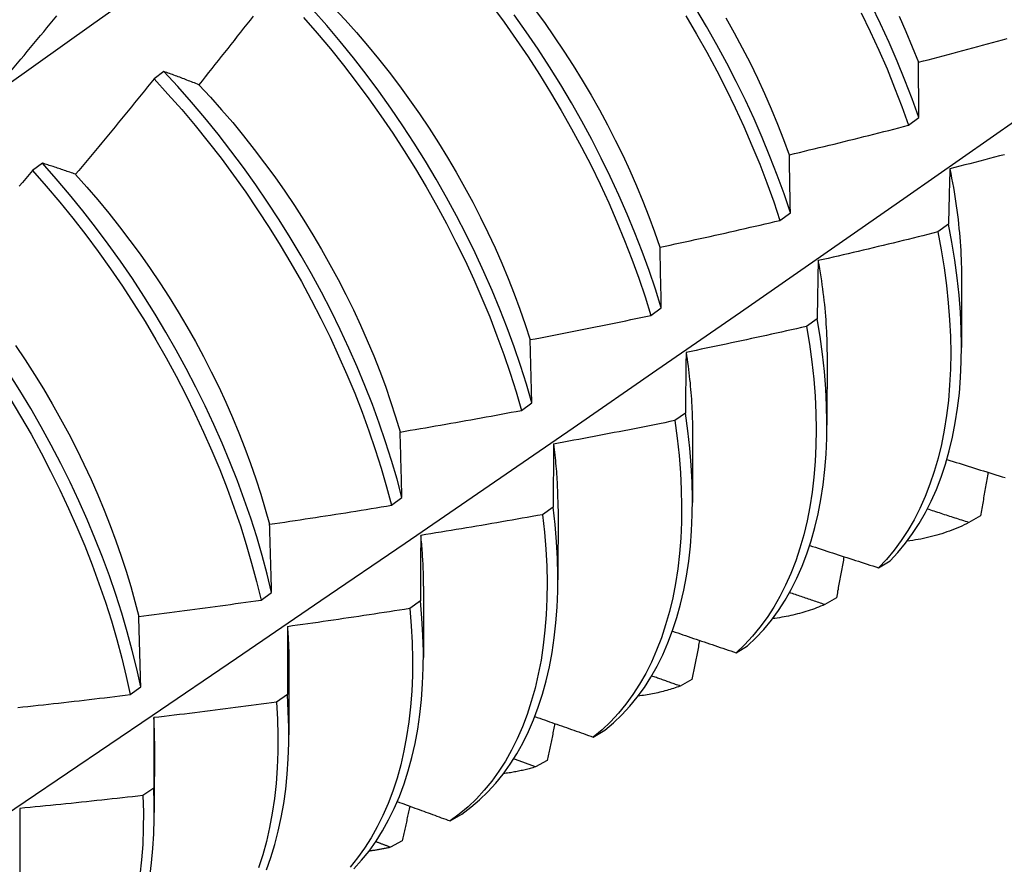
# Model space of a CAD drawing. Header units: inches. Extents: x 25 to 246, y 20 to 159.
# Tile 79 of 112: x 233.416 to 233.67, y 85.239 to 85.457. Entities that reach past the tile are written whole.
import ezdxf

# ---------------------------------------------------------------- set-up
doc = ezdxf.new("R2010")
doc.units = ezdxf.units.IN
doc.header["$MEASUREMENT"] = 0
doc.layers.add('Visible Edges(ANSI)', color=7, linetype='Continuous', lineweight=25)

msp = doc.modelspace()

# ---------------------------------------------------------------- linework, layer by layer
at = {"layer": 'Visible Edges(ANSI)'}
for p, q in [((233.45302, 85.4438), (233.45048, 85.44189)), ((233.64563, 85.42988), (233.64831, 85.43187)), ((233.42161, 85.42009), (233.41907, 85.41817)), ((233.61236, 85.40529), (233.61505, 85.40727)), ((233.65595, 85.40428), (233.65321, 85.4023)), ((233.65934, 85.39085), (233.65932, 85.37241)), ((233.57897, 85.38071), (233.58167, 85.38269)), ((233.62198, 85.37985), (233.61923, 85.37788)), ((233.54819, 85.35813), (233.54778, 85.37445)), ((233.62455, 85.37081), (233.62452, 85.35237)), ((233.54548, 85.35615), (233.54819, 85.35813)), ((233.5879, 85.35547), (233.58514, 85.3535)), ((233.58975, 85.35077), (233.58972, 85.33233)), ((233.51187, 85.33162), (233.51459, 85.3336)), ((233.5537, 85.33114), (233.55093, 85.32918)), ((233.55495, 85.33073), (233.55492, 85.31229)), ((233.66424, 85.32887), (233.66123, 85.32715)), ((233.63785, 85.31544), (233.64083, 85.31722)), ((233.52015, 85.31069), (233.52013, 85.29225)), ((233.47814, 85.30711), (233.48087, 85.30909)), ((233.62695, 85.30764), (233.62394, 85.30593)), ((233.51938, 85.30686), (233.5166, 85.3049)), ((233.60101, 85.29349), (233.60399, 85.29526)), ((233.48535, 85.29065), (233.48533, 85.27221)), ((233.4443, 85.28264), (233.44704, 85.28462)), ((233.58959, 85.28656), (233.58657, 85.28486)), ((233.48495, 85.28265), (233.48216, 85.28069)), ((233.56408, 85.27167), (233.56707, 85.27343)), ((233.45055, 85.27061), (233.45053, 85.25217)), ((233.55216, 85.26562), (233.54913, 85.26394)), ((233.45039, 85.25849), (233.44759, 85.25654)), ((233.52706, 85.24999), (233.53005, 85.25174)), ((233.41575, 85.25057), (233.41573, 85.23213)), ((233.51465, 85.24484), (233.51161, 85.24317))]:
    msp.add_line(p, q, dxfattribs=at)
at = {"layer": 'Visible Edges(ANSI)', "flags": 128}
for points in [[(233.08609, 85.20461), (233.10952, 85.22168), (233.13291, 85.23872), (233.15628, 85.25572), (233.17962, 85.27268), (233.20294, 85.2896), (233.22623, 85.30648), (233.24949, 85.32331), (233.27274, 85.3401), (233.29596, 85.35685), (233.31916, 85.37354), (233.34235, 85.3902), (233.36551, 85.4068), (233.38866, 85.42335), (233.4118, 85.43985), (233.43492, 85.4563), (233.45803, 85.4727)], [(233.49689, 85.46032), (233.49988, 85.45713), (233.50281, 85.45387), (233.50568, 85.45053), (233.5085, 85.44712), (233.51126, 85.44364), (233.51395, 85.4401), (233.51658, 85.4365), (233.51914, 85.43284), (233.52162, 85.42914), (233.52403, 85.42538), (233.52637, 85.42159), (233.52862, 85.41775), (233.5308, 85.41389), (233.5329, 85.40999), (233.53491, 85.40607), (233.53684, 85.40214), (233.53867, 85.39819), (233.54042, 85.39423), (233.54208, 85.39026), (233.54365, 85.3863), (233.54511, 85.38233), (233.54649, 85.37838), (233.54776, 85.37444)], [(233.53778, 85.46092), (233.54101, 85.45655), (233.54416, 85.45211), (233.54721, 85.4476), (233.55017, 85.44302), (233.55304, 85.4384), (233.55581, 85.43372), (233.55848, 85.429), (233.56104, 85.42424), (233.5635, 85.41945), (233.56584, 85.41463), (233.56808, 85.4098), (233.57019, 85.40495), (233.57219, 85.40009), (233.57407, 85.39523), (233.57583, 85.39038), (233.57746, 85.38554), (233.57897, 85.38071)], [(233.61505, 85.40727), (233.61341, 85.41212), (233.61165, 85.41697), (233.60977, 85.42183), (233.60777, 85.42669), (233.60565, 85.43154), (233.60342, 85.43637), (233.60107, 85.44119), (233.59861, 85.44598), (233.59605, 85.45074), (233.59338, 85.45546), (233.59061, 85.46013)], [(233.64831, 85.43187), (233.64656, 85.43672), (233.64469, 85.44158), (233.64269, 85.44644), (233.64058, 85.45129), (233.63835, 85.45613), (233.63601, 85.46094)], [(233.4083, 85.43781), (233.40915, 85.43882), (233.41001, 85.43984), (233.41087, 85.44085), (233.41172, 85.44186), (233.41258, 85.44288), (233.41343, 85.44389), (233.41429, 85.44491), (233.41514, 85.44593), (233.41599, 85.44695), (233.41684, 85.44797), (233.41769, 85.44898), (233.41854, 85.45), (233.41939, 85.45103), (233.42024, 85.45205), (233.42108, 85.45307), (233.42193, 85.45409), (233.42277, 85.45512), (233.42362, 85.45614), (233.42446, 85.45717), (233.4253, 85.45819)], [(233.47611, 85.45815), (233.47529, 85.4571), (233.47447, 85.45605), (233.47365, 85.455), (233.47283, 85.45395), (233.472, 85.4529), (233.47118, 85.45185), (233.47035, 85.45081), (233.46953, 85.44976), (233.4687, 85.44872), (233.46787, 85.44767), (233.46704, 85.44663), (233.46621, 85.44559), (233.46538, 85.44455), (233.46455, 85.4435), (233.46372, 85.44246), (233.46289, 85.44142), (233.46205, 85.44039)], [(233.48909, 85.45778), (233.49262, 85.45375), (233.49609, 85.44964), (233.49948, 85.44543), (233.50279, 85.44114), (233.50602, 85.43677), (233.50917, 85.43233), (233.51223, 85.42783), (233.5152, 85.42326), (233.51808, 85.41863), (233.52085, 85.41396), (233.52353, 85.40924), (233.5261, 85.40448), (233.52856, 85.3997), (233.53091, 85.39488), (233.53315, 85.39005), (233.53527, 85.3852), (233.53728, 85.38034), (233.53917, 85.37548), (233.54093, 85.37063), (233.54257, 85.36578), (233.54409, 85.36096), (233.54548, 85.35615)], [(233.54819, 85.35813), (233.54679, 85.36294), (233.54526, 85.36777), (233.54361, 85.37262), (233.54184, 85.37747), (233.53994, 85.38233), (233.53793, 85.38719), (233.5358, 85.39203), (233.53355, 85.39687), (233.53119, 85.40168), (233.52872, 85.40647), (233.52614, 85.41122), (233.52346, 85.41593), (233.52067, 85.42061), (233.51779, 85.42523), (233.51482, 85.42979), (233.51175, 85.43429), (233.50859, 85.43873), (233.50535, 85.44309), (233.50203, 85.44737), (233.49864, 85.45157), (233.49517, 85.45568), (233.49163, 85.4597)], [(233.58167, 85.38269), (233.58016, 85.38752), (233.57851, 85.39237), (233.57675, 85.39722), (233.57486, 85.40208), (233.57285, 85.40694), (233.57072, 85.41179), (233.56848, 85.41662), (233.56613, 85.42143), (233.56366, 85.42622), (233.56109, 85.43098), (233.55842, 85.4357), (233.55564, 85.44037), (233.55276, 85.44499), (233.54979, 85.44956), (233.54673, 85.45407), (233.54358, 85.4585)], [(233.54879, 85.46004), (233.55142, 85.45644), (233.55399, 85.45279), (233.55648, 85.44909), (233.5589, 85.44534), (233.56124, 85.44155), (233.5635, 85.43772), (233.56567, 85.43386), (233.56776, 85.42997), (233.56977, 85.42605), (233.57169, 85.42212), (233.57352, 85.41817), (233.57525, 85.41421), (233.5769, 85.41024), (233.57846, 85.40628), (233.57991, 85.40231), (233.58128, 85.39836)], [(233.58801, 85.45816), (233.59077, 85.45348), (233.59343, 85.44876), (233.59599, 85.444), (233.59844, 85.4392), (233.60078, 85.43439), (233.60301, 85.42955), (233.60512, 85.4247), (233.60711, 85.41984), (233.60898, 85.41498), (233.61073, 85.41013), (233.61236, 85.40529)], [(233.59832, 85.45766), (233.6005, 85.4538), (233.6026, 85.44991), (233.60462, 85.446), (233.60654, 85.44207), (233.60838, 85.43812), (233.61012, 85.43417), (233.61176, 85.4302), (233.61331, 85.42624), (233.61476, 85.42228)], [(233.63338, 85.45896), (233.63571, 85.45414), (233.63793, 85.4493), (233.64004, 85.44445), (233.64202, 85.43959), (233.64389, 85.43473), (233.64563, 85.42988)], [(233.64319, 85.45807), (233.64493, 85.45411), (233.64659, 85.45015), (233.64815, 85.44619)], [(233.64816, 85.4462), (233.64944, 85.44653), (233.65072, 85.44686), (233.652, 85.4472), (233.65328, 85.44753), (233.65456, 85.44787), (233.65584, 85.44821), (233.65712, 85.44855), (233.65839, 85.44889), (233.65967, 85.44923), (233.66095, 85.44957), (233.66223, 85.44992), (233.6635, 85.45026), (233.66478, 85.45061), (233.66605, 85.45096), (233.66733, 85.4513), (233.6686, 85.45165), (233.66988, 85.452), (233.67115, 85.45236)], [(233.64831, 85.43187), (233.6483, 85.43248), (233.6483, 85.43309), (233.64829, 85.43369), (233.64828, 85.4343), (233.64828, 85.43491), (233.64827, 85.43551), (233.64826, 85.43611), (233.64826, 85.43671), (233.64825, 85.43731), (233.64824, 85.43791), (233.64824, 85.43851), (233.64823, 85.43911), (233.64822, 85.43971), (233.64822, 85.4403), (233.64821, 85.4409), (233.64821, 85.44149), (233.6482, 85.44208), (233.64819, 85.44267), (233.64819, 85.44326), (233.64818, 85.44385), (233.64818, 85.44444), (233.64817, 85.44503), (233.64817, 85.44561), (233.64816, 85.4462)], [(233.46205, 85.44039), (233.46167, 85.44054), (233.46128, 85.44069), (233.4609, 85.44084), (233.46052, 85.44099), (233.46013, 85.44114), (233.45975, 85.44128), (233.45937, 85.44143), (233.45899, 85.44158), (233.45861, 85.44172), (233.45823, 85.44187), (233.45785, 85.44201), (233.45748, 85.44215), (233.4571, 85.4423), (233.45673, 85.44244), (233.45635, 85.44258), (233.45598, 85.44272), (233.4556, 85.44286), (233.45523, 85.44299), (233.45486, 85.44313), (233.45449, 85.44327), (233.45412, 85.4434), (233.45375, 85.44354), (233.45338, 85.44367), (233.45302, 85.4438)], [(233.51459, 85.3336), (233.51331, 85.33838), (233.5119, 85.34319), (233.51037, 85.34802), (233.50871, 85.35286), (233.50693, 85.35772), (233.50503, 85.36258), (233.50301, 85.36743), (233.50087, 85.37228), (233.49861, 85.37711), (233.49624, 85.38193), (233.49377, 85.38671), (233.49118, 85.39146), (233.4885, 85.39617), (233.48571, 85.40084), (233.48282, 85.40546), (233.47984, 85.41002), (233.47677, 85.41452), (233.47361, 85.41895), (233.47036, 85.42331), (233.46704, 85.42758), (233.46364, 85.43178), (233.46016, 85.43588), (233.45662, 85.43989), (233.45302, 85.4438)], [(233.20691, 85.11568), (233.22921, 85.13022), (233.25146, 85.14478), (233.27368, 85.15939), (233.29586, 85.17402), (233.318, 85.18868), (233.34009, 85.20337), (233.36215, 85.21809), (233.38416, 85.23284), (233.40614, 85.24761), (233.42808, 85.26241), (233.44997, 85.27723), (233.47183, 85.29208), (233.49364, 85.30695), (233.51542, 85.32184), (233.53715, 85.33675), (233.55885, 85.35167), (233.58051, 85.36662), (233.60212, 85.38159), (233.6237, 85.39657), (233.64524, 85.41156), (233.66673, 85.42657), (233.68819, 85.4416)], [(233.45048, 85.44189), (233.44964, 85.44085), (233.44881, 85.43982), (233.44797, 85.43878), (233.44713, 85.43775), (233.44629, 85.43671), (233.44545, 85.43568), (233.44461, 85.43465), (233.44376, 85.43362), (233.44292, 85.43259), (233.44208, 85.43156), (233.44123, 85.43053), (233.44039, 85.4295), (233.43954, 85.42847), (233.43869, 85.42745), (233.43785, 85.42642), (233.437, 85.42539), (233.43615, 85.42437), (233.4353, 85.42334), (233.43445, 85.42232), (233.43359, 85.4213), (233.43274, 85.42028), (233.43189, 85.41926), (233.43103, 85.41824), (233.43018, 85.41722)], [(233.45048, 85.44189), (233.45408, 85.43797), (233.45762, 85.43395), (233.46109, 85.42984), (233.46448, 85.42564), (233.4678, 85.42136), (233.47104, 85.41699), (233.47419, 85.41256), (233.47726, 85.40806), (233.48023, 85.40349), (233.48311, 85.39887), (233.48589, 85.3942), (233.48857, 85.38948), (233.49115, 85.38473), (233.49362, 85.37994), (233.49598, 85.37513), (233.49822, 85.37029), (233.50035, 85.36545), (233.50237, 85.36059), (233.50426, 85.35573), (233.50603, 85.35088), (233.50768, 85.34603), (233.5092, 85.3412), (233.5106, 85.3364), (233.51187, 85.33162)], [(233.46205, 85.44037), (233.46503, 85.43719), (233.46795, 85.43392), (233.47082, 85.43057), (233.47363, 85.42716), (233.47639, 85.42367), (233.47908, 85.42012), (233.48171, 85.41652), (233.48427, 85.41286), (233.48676, 85.40915), (233.48917, 85.40539), (233.49152, 85.4016), (233.49378, 85.39777), (233.49597, 85.3939), (233.49808, 85.39001), (233.5001, 85.3861), (233.50203, 85.38217), (233.50387, 85.37822), (233.50563, 85.37426), (233.50728, 85.3703), (233.50884, 85.36634), (233.5103, 85.36238), (233.51167, 85.35844), (233.51293, 85.3545), (233.51409, 85.35058)], [(233.6148, 85.42227), (233.61608, 85.42258), (233.61737, 85.42288), (233.61866, 85.42319), (233.61995, 85.4235), (233.62123, 85.4238), (233.62252, 85.42412), (233.62381, 85.42443), (233.62509, 85.42474), (233.62638, 85.42505), (233.62766, 85.42537), (233.62895, 85.42568), (233.63023, 85.426), (233.63152, 85.42632), (233.6328, 85.42664), (233.63409, 85.42695), (233.63537, 85.42728), (233.63665, 85.4276), (233.63794, 85.42792), (233.63922, 85.42825), (233.6405, 85.42857), (233.64178, 85.4289), (233.64307, 85.42922), (233.64435, 85.42955), (233.64563, 85.42988)], [(233.61505, 85.40727), (233.61504, 85.40791), (233.61503, 85.40855), (233.61501, 85.40918), (233.615, 85.40982), (233.61499, 85.41045), (233.61498, 85.41108), (233.61497, 85.41171), (233.61496, 85.41234), (233.61495, 85.41297), (233.61494, 85.4136), (233.61493, 85.41422), (233.61492, 85.41485), (233.61491, 85.41547), (233.61489, 85.4161), (233.61488, 85.41672), (233.61487, 85.41734), (233.61486, 85.41796), (233.61485, 85.41858), (233.61484, 85.4192), (233.61483, 85.41981), (233.61482, 85.42043), (233.61481, 85.42104), (233.6148, 85.42166), (233.6148, 85.42227)], [(233.67043, 85.42229), (233.66915, 85.42195), (233.66786, 85.42162), (233.66658, 85.42128), (233.6653, 85.42095), (233.66401, 85.42062), (233.66273, 85.42029), (233.66145, 85.41996), (233.66016, 85.41963), (233.65888, 85.4193), (233.65759, 85.41897), (233.65631, 85.41865)], [(233.43018, 85.41722), (233.42981, 85.41735), (233.42945, 85.41747), (233.42908, 85.4176), (233.42872, 85.41773), (233.42836, 85.41785), (233.42799, 85.41798), (233.42763, 85.4181), (233.42727, 85.41823), (233.42691, 85.41835), (233.42655, 85.41847), (233.4262, 85.41859), (233.42584, 85.41871), (233.42548, 85.41883), (233.42513, 85.41895), (233.42477, 85.41907), (233.42442, 85.41919), (233.42406, 85.4193), (233.42371, 85.41942), (233.42336, 85.41953), (233.42301, 85.41964), (233.42266, 85.41976), (233.42231, 85.41987), (233.42196, 85.41998), (233.42161, 85.42009)], [(233.48087, 85.30909), (233.47971, 85.31384), (233.47843, 85.31862), (233.47702, 85.32343), (233.47548, 85.32827), (233.47381, 85.33311), (233.47202, 85.33797), (233.47011, 85.34283), (233.46808, 85.34768), (233.46594, 85.35253), (233.46368, 85.35736), (233.4613, 85.36217), (233.45882, 85.36695), (233.45623, 85.3717), (233.45353, 85.37641), (233.45074, 85.38108), (233.44785, 85.38569), (233.44486, 85.39025), (233.44178, 85.39474), (233.43862, 85.39917), (233.43537, 85.40352), (233.43204, 85.4078), (233.42863, 85.41199), (233.42516, 85.41608), (233.42161, 85.42009)], [(233.41907, 85.41817), (233.41821, 85.41715), (233.41735, 85.41614), (233.41649, 85.41512), (233.41563, 85.41411)], [(233.41907, 85.41817), (233.42261, 85.41416), (233.42608, 85.41005), (233.42948, 85.40585), (233.43281, 85.40158), (233.43605, 85.39722), (233.43921, 85.39278), (233.44228, 85.38829), (233.44526, 85.38372), (233.44814, 85.37911), (233.45093, 85.37444), (233.45362, 85.36972), (233.4562, 85.36497), (233.45867, 85.36019), (233.46104, 85.35537), (233.46329, 85.35054), (233.46543, 85.34569), (233.46745, 85.34084), (233.46935, 85.33598), (233.47113, 85.33112), (233.47279, 85.32628), (233.47432, 85.32145), (233.47572, 85.31664), (233.477, 85.31186), (233.47814, 85.30711)], [(233.43015, 85.41719), (233.43308, 85.41392), (233.43595, 85.41057), (233.43877, 85.40716), (233.44153, 85.40367), (233.44423, 85.40013), (233.44686, 85.39653), (233.44943, 85.39287), (233.45193, 85.38917), (233.45435, 85.38542), (233.4567, 85.38163), (233.45897, 85.37781), (233.46116, 85.37395), (233.46326, 85.37006), (233.46528, 85.36615), (233.4672, 85.36222), (233.46904, 85.35828), (233.47078, 85.35432), (233.47243, 85.35036), (233.47398, 85.34639), (233.47544, 85.34243), (233.47681, 85.33848), (233.47808, 85.33453), (233.47925, 85.33061), (233.48032, 85.32671)], [(233.65631, 85.41865), (233.65629, 85.41806), (233.65627, 85.41747), (233.65626, 85.41688), (233.65624, 85.41629), (233.65622, 85.4157), (233.65621, 85.41511), (233.65619, 85.41452), (233.65617, 85.41393), (233.65616, 85.41333), (233.65614, 85.41273), (233.65613, 85.41214), (233.65611, 85.41154), (233.6561, 85.41094), (233.65608, 85.41034), (233.65607, 85.40974), (233.65605, 85.40914), (233.65604, 85.40853), (233.65602, 85.40793), (233.65601, 85.40732), (233.656, 85.40672), (233.65598, 85.40611), (233.65597, 85.4055), (233.65596, 85.40489), (233.65595, 85.40428)], [(233.65627, 85.41867), (233.65652, 85.41746), (233.65676, 85.41625), (233.65698, 85.41505), (233.6572, 85.41384), (233.6574, 85.41265), (233.65759, 85.41146), (233.65778, 85.41027), (233.65795, 85.40908), (233.65811, 85.40791), (233.65826, 85.40673), (233.65841, 85.40556), (233.65854, 85.4044), (233.65866, 85.40324), (233.65877, 85.40209), (233.65887, 85.40094), (233.65896, 85.3998), (233.65903, 85.39866), (233.6591, 85.39753), (233.65916, 85.3964), (233.65921, 85.39529), (233.65924, 85.39417), (233.65927, 85.39307), (233.65928, 85.39197), (233.65929, 85.39088)], [(233.58133, 85.39835), (233.58263, 85.39863), (233.58393, 85.39891), (233.58522, 85.39919), (233.58652, 85.39947), (233.58781, 85.39975), (233.5891, 85.40003), (233.5904, 85.40031), (233.59169, 85.4006), (233.59299, 85.40088), (233.59428, 85.40117), (233.59557, 85.40146), (233.59687, 85.40174), (233.59816, 85.40203), (233.59945, 85.40232), (233.60074, 85.40262), (233.60203, 85.40291), (233.60333, 85.4032), (233.60462, 85.4035), (233.60591, 85.40379), (233.6072, 85.40409), (233.60849, 85.40439), (233.60978, 85.40469), (233.61107, 85.40499), (233.61236, 85.40529)], [(233.64083, 85.31722), (233.64288, 85.31942), (233.64483, 85.32178), (233.64666, 85.32428), (233.64838, 85.32693), (233.64998, 85.32972), (233.65146, 85.33265), (233.65282, 85.33572), (233.65405, 85.33892), (233.65516, 85.34225), (233.65614, 85.3457), (233.65699, 85.34926), (233.65771, 85.35295), (233.65829, 85.35674), (233.65875, 85.36064), (233.65907, 85.36464), (233.65926, 85.36873), (233.65932, 85.37292), (233.65924, 85.37719), (233.65903, 85.38154), (233.65868, 85.38596), (233.6582, 85.39045), (233.65758, 85.39501), (233.65683, 85.39962), (233.65595, 85.40428)], [(233.65321, 85.4023), (233.65192, 85.40198), (233.65063, 85.40166), (233.64935, 85.40134), (233.64806, 85.40102), (233.64677, 85.4007), (233.64548, 85.40039), (233.64419, 85.40007), (233.64291, 85.39976), (233.64162, 85.39944), (233.64033, 85.39913), (233.63904, 85.39882), (233.63775, 85.39851), (233.63646, 85.3982), (233.63517, 85.39789), (233.63387, 85.39759), (233.63258, 85.39728), (233.63129, 85.39698), (233.63, 85.39667), (233.62871, 85.39637), (233.62742, 85.39607), (233.62612, 85.39577), (233.62483, 85.39547), (233.62354, 85.39517), (233.62224, 85.39488)], [(233.65321, 85.4023), (233.65408, 85.39764), (233.65482, 85.39304), (233.65543, 85.38849), (233.6559, 85.384), (233.65624, 85.37958), (233.65644, 85.37524), (233.65651, 85.37098), (233.65644, 85.3668), (233.65624, 85.36271), (233.65591, 85.35872), (233.65544, 85.35483), (233.65484, 85.35105), (233.65411, 85.34737), (233.65325, 85.34381), (233.65226, 85.34037), (233.65115, 85.33705), (233.64991, 85.33386), (233.64854, 85.33081), (233.64705, 85.32789), (233.64544, 85.3251), (233.64372, 85.32247), (233.64187, 85.31997), (233.63992, 85.31763), (233.63785, 85.31544)], [(233.58167, 85.38269), (233.58166, 85.38336), (233.58164, 85.38402), (233.58163, 85.38468), (233.58161, 85.38535), (233.5816, 85.38601), (233.58159, 85.38667), (233.58157, 85.38732), (233.58156, 85.38798), (233.58154, 85.38864), (233.58153, 85.38929), (233.58151, 85.38995), (233.5815, 85.3906), (233.58149, 85.39125), (233.58147, 85.3919), (233.58146, 85.39255), (233.58144, 85.3932), (233.58143, 85.39385), (233.58142, 85.3945), (233.5814, 85.39514), (233.58139, 85.39579), (233.58137, 85.39643), (233.58136, 85.39707), (233.58135, 85.39771), (233.58133, 85.39835)], [(233.62224, 85.39488), (233.62223, 85.39426), (233.62222, 85.39365), (233.6222, 85.39303), (233.62219, 85.39241), (233.62218, 85.3918), (233.62217, 85.39118), (233.62216, 85.39056), (233.62214, 85.38994), (233.62213, 85.38931), (233.62212, 85.38869), (233.62211, 85.38807), (233.6221, 85.38744), (233.62209, 85.38681), (233.62208, 85.38619), (233.62207, 85.38556), (233.62206, 85.38493), (233.62205, 85.3843), (233.62204, 85.38366), (233.62203, 85.38303), (233.62202, 85.3824), (233.62201, 85.38176), (233.622, 85.38113), (233.62199, 85.38049), (233.62198, 85.37985)], [(233.62219, 85.3949), (233.62238, 85.39385), (233.62256, 85.3928), (233.62273, 85.39176), (233.6229, 85.39072), (233.62306, 85.38969), (233.62321, 85.38866), (233.62335, 85.38763), (233.62348, 85.38661), (233.62361, 85.38559), (233.62373, 85.38457), (233.62384, 85.38356), (233.62394, 85.38255), (233.62403, 85.38155), (233.62412, 85.38055), (233.62419, 85.37955), (233.62426, 85.37856), (233.62433, 85.37758), (233.62438, 85.3766), (233.62442, 85.37562), (233.62446, 85.37465), (233.62449, 85.37368), (233.62451, 85.37272), (233.62452, 85.37176), (233.62453, 85.37081)], [(233.54778, 85.37445), (233.54908, 85.3747), (233.55038, 85.37495), (233.55168, 85.3752), (233.55299, 85.37545), (233.55429, 85.3757), (233.55559, 85.37596), (233.55689, 85.37621), (233.55819, 85.37647), (233.55949, 85.37672), (233.56079, 85.37698), (233.56209, 85.37724), (233.56339, 85.3775), (233.56469, 85.37776), (233.56599, 85.37803), (233.56729, 85.37829), (233.56859, 85.37855), (233.56989, 85.37882), (233.57119, 85.37909), (233.57249, 85.37935), (233.57378, 85.37962), (233.57508, 85.37989), (233.57638, 85.38016), (233.57768, 85.38044), (233.57897, 85.38071)], [(233.60399, 85.29526), (233.60615, 85.29731), (233.6082, 85.29952), (233.61014, 85.30188), (233.61197, 85.30439), (233.61368, 85.30705), (233.61527, 85.30985), (233.61674, 85.31279), (233.61809, 85.31587), (233.61932, 85.31907), (233.62042, 85.32241), (233.62139, 85.32586), (233.62223, 85.32944), (233.62295, 85.33313), (233.62353, 85.33693), (233.62398, 85.34084), (233.62429, 85.34484), (233.62447, 85.34894), (233.62452, 85.35313), (233.62443, 85.3574), (233.62421, 85.36176), (233.62386, 85.36619), (233.62336, 85.37068), (233.62274, 85.37524), (233.62198, 85.37985)], [(233.61923, 85.37788), (233.61794, 85.37759), (233.61664, 85.37729), (233.61535, 85.377), (233.61405, 85.37671), (233.61276, 85.37642), (233.61146, 85.37614), (233.61016, 85.37585), (233.60887, 85.37556), (233.60757, 85.37528), (233.60627, 85.375), (233.60497, 85.37471), (233.60368, 85.37443), (233.60238, 85.37415), (233.60108, 85.37387), (233.59978, 85.37359), (233.59848, 85.37332), (233.59718, 85.37304), (233.59588, 85.37277), (233.59458, 85.37249), (233.59328, 85.37222), (233.59198, 85.37195), (233.59068, 85.37168), (233.58938, 85.37141), (233.58808, 85.37114)], [(233.61923, 85.37788), (233.61998, 85.37327), (233.6206, 85.36872), (233.62108, 85.36423), (233.62142, 85.35981), (233.62163, 85.35546), (233.62171, 85.35119), (233.62165, 85.34701), (233.62146, 85.34291), (233.62113, 85.33892), (233.62068, 85.33502), (233.62008, 85.33123), (233.61936, 85.32755), (233.61851, 85.32398), (233.61753, 85.32053), (233.61642, 85.31721), (233.61518, 85.31401), (233.61383, 85.31094), (233.61234, 85.30802), (233.61074, 85.30523), (233.60902, 85.30258), (233.60719, 85.30008), (233.60524, 85.29773), (233.60318, 85.29553), (233.60101, 85.29349)], [(233.41461, 85.37293), (233.4171, 85.36923), (233.41952, 85.36548), (233.42186, 85.36169), (233.42412, 85.35786), (233.4263, 85.354), (233.42839, 85.35011), (233.43041, 85.34619), (233.43233, 85.34225), (233.43417, 85.3383), (233.43592, 85.33434), (233.43758, 85.33038), (233.43915, 85.32641), (233.44062, 85.32245), (233.442, 85.31849), (233.44328, 85.31455), (233.44445, 85.31063), (233.44553, 85.30673), (233.44651, 85.30285)], [(233.58808, 85.37114), (233.58807, 85.3705), (233.58806, 85.36986), (233.58805, 85.36922), (233.58804, 85.36857), (233.58803, 85.36793), (233.58802, 85.36728), (233.58802, 85.36663), (233.58801, 85.36599), (233.588, 85.36534), (233.58799, 85.36469), (233.58798, 85.36404), (233.58798, 85.36338), (233.58797, 85.36273), (233.58796, 85.36207), (233.58796, 85.36142), (233.58795, 85.36076), (233.58794, 85.3601), (233.58794, 85.35945), (233.58793, 85.35879), (233.58792, 85.35812), (233.58792, 85.35746), (233.58791, 85.3568), (233.58791, 85.35614), (233.5879, 85.35547)], [(233.58806, 85.37115), (233.5882, 85.37026), (233.58833, 85.36938), (233.58846, 85.36851), (233.58858, 85.36763), (233.58869, 85.36676), (233.5888, 85.36589), (233.5889, 85.36502), (233.589, 85.36416), (233.58909, 85.3633), (233.58917, 85.36244), (233.58925, 85.36159), (233.58932, 85.36074), (233.58939, 85.35989), (233.58945, 85.35905), (233.5895, 85.35821), (233.58955, 85.35737), (233.58959, 85.35654), (233.58963, 85.35571), (233.58966, 85.35488), (233.58968, 85.35405), (233.5897, 85.35323), (233.58971, 85.35242), (233.58972, 85.35161), (233.58972, 85.3508)], [(233.44704, 85.28462), (233.44601, 85.28933), (233.44484, 85.29409), (233.44355, 85.29887), (233.44213, 85.30368), (233.44058, 85.30851), (233.43891, 85.31336), (233.43712, 85.31822), (233.4352, 85.32308), (233.43316, 85.32793), (233.43101, 85.33278), (233.42874, 85.33761), (233.42636, 85.34242), (233.42387, 85.3472), (233.42127, 85.35194), (233.41857, 85.35665), (233.41577, 85.36131), (233.41287, 85.36592)], [(233.41318, 85.35934), (233.41597, 85.35468), (233.41866, 85.34997), (233.42125, 85.34522), (233.42373, 85.34043), (233.4261, 85.33562), (233.42836, 85.33079), (233.43051, 85.32594), (233.43254, 85.32109), (233.43444, 85.31623), (233.43623, 85.31137), (233.43789, 85.30653), (233.43943, 85.3017), (233.44084, 85.29689), (233.44212, 85.2921), (233.44328, 85.28735), (233.4443, 85.28264)], [(233.51412, 85.35056), (233.51543, 85.35078), (233.51674, 85.351), (233.51805, 85.35123), (233.51936, 85.35145), (233.52067, 85.35168), (233.52197, 85.3519), (233.52328, 85.35213), (233.52459, 85.35236), (233.5259, 85.35259), (233.5272, 85.35282), (233.52851, 85.35305), (233.52982, 85.35328), (233.53112, 85.35351), (233.53243, 85.35375), (233.53373, 85.35398), (233.53504, 85.35422), (233.53635, 85.35446), (233.53765, 85.3547), (233.53896, 85.35494), (233.54026, 85.35518), (233.54156, 85.35542), (233.54287, 85.35566), (233.54417, 85.35591), (233.54548, 85.35615)], [(233.58514, 85.3535), (233.58384, 85.35324), (233.58254, 85.35297), (233.58123, 85.35271), (233.57993, 85.35245), (233.57863, 85.35219), (233.57732, 85.35193), (233.57602, 85.35167), (233.57471, 85.35142), (233.57341, 85.35116), (233.5721, 85.35091), (233.5708, 85.35065), (233.56949, 85.3504), (233.56819, 85.35015), (233.56688, 85.3499), (233.56558, 85.34965), (233.56427, 85.3494), (233.56296, 85.34915), (233.56166, 85.34891), (233.56035, 85.34866), (233.55904, 85.34842), (233.55773, 85.34818), (233.55643, 85.34794), (233.55512, 85.3477), (233.55381, 85.34746)], [(233.58514, 85.3535), (233.58576, 85.34895), (233.58625, 85.34445), (233.58661, 85.34003), (233.58683, 85.33567), (233.58691, 85.3314), (233.58686, 85.32721), (233.58668, 85.32312), (233.58636, 85.31911), (233.58591, 85.31521), (233.58532, 85.31141), (233.58461, 85.30772), (233.58377, 85.30415), (233.58279, 85.30069), (233.58169, 85.29736), (233.58046, 85.29416), (233.57911, 85.29108), (233.57764, 85.28815), (233.57604, 85.28535), (233.57433, 85.28269), (233.5725, 85.28018), (233.57056, 85.27782), (233.56851, 85.27562), (233.56635, 85.27356), (233.56408, 85.27167)], [(233.56707, 85.27343), (233.56933, 85.27533), (233.57148, 85.2774), (233.57352, 85.27962), (233.57546, 85.28199), (233.57728, 85.28451), (233.57898, 85.28717), (233.58056, 85.28998), (233.58203, 85.29293), (233.58337, 85.29601), (233.58459, 85.29923), (233.58568, 85.30257), (233.58665, 85.30603), (233.58748, 85.30962), (233.58819, 85.31331), (233.58876, 85.31712), (233.5892, 85.32103), (233.58951, 85.32504), (233.58968, 85.32915), (233.58972, 85.33334), (233.58963, 85.33762), (233.5894, 85.34198), (233.58903, 85.34641), (233.58853, 85.35091), (233.5879, 85.35547)], [(233.51459, 85.3336), (233.51457, 85.33432), (233.51455, 85.33503), (233.51453, 85.33575), (233.51451, 85.33647), (233.51449, 85.33718), (233.51447, 85.33789), (233.51445, 85.33861), (233.51443, 85.33932), (233.51441, 85.34003), (233.51439, 85.34074), (233.51437, 85.34145), (233.51435, 85.34215), (233.51433, 85.34286), (233.51432, 85.34357), (233.5143, 85.34427), (233.51428, 85.34497), (233.51426, 85.34568), (233.51424, 85.34638), (233.51422, 85.34708), (233.5142, 85.34778), (233.51418, 85.34847), (233.51416, 85.34917), (233.51414, 85.34987), (233.51412, 85.35056)], [(233.55381, 85.34746), (233.5538, 85.34679), (233.5538, 85.34612), (233.55379, 85.34545), (233.55379, 85.34478), (233.55378, 85.34411), (233.55378, 85.34343), (233.55377, 85.34276), (233.55376, 85.34208), (233.55376, 85.34141), (233.55375, 85.34073), (233.55375, 85.34005), (233.55375, 85.33937), (233.55374, 85.33869), (233.55374, 85.33801), (233.55373, 85.33733), (233.55373, 85.33664), (233.55372, 85.33596), (233.55372, 85.33527), (233.55372, 85.33459), (233.55371, 85.3339), (233.55371, 85.33321), (233.55371, 85.33252), (233.5537, 85.33183), (233.5537, 85.33114)], [(233.55377, 85.34748), (233.55387, 85.34676), (233.55395, 85.34605), (233.55404, 85.34533), (233.55412, 85.34461), (233.5542, 85.3439), (233.55427, 85.34319), (233.55434, 85.34248), (233.5544, 85.34177), (233.55446, 85.34107), (233.55452, 85.34037), (233.55457, 85.33967), (233.55462, 85.33897), (233.55466, 85.33827), (233.5547, 85.33758), (233.55474, 85.33689), (233.55477, 85.3362), (233.5548, 85.33551), (233.55483, 85.33483), (233.55485, 85.33414), (233.55486, 85.33346), (233.55488, 85.33279), (233.55488, 85.33211), (233.55489, 85.33144), (233.55489, 85.33077)], [(233.65552, 85.34347), (233.65631, 85.34322), (233.65711, 85.34297), (233.6579, 85.34272), (233.65869, 85.34247), (233.65949, 85.34222), (233.66028, 85.34197), (233.66107, 85.34172), (233.66187, 85.34148), (233.66266, 85.34123), (233.66345, 85.34098), (233.66425, 85.34073), (233.66504, 85.34049), (233.66584, 85.34024), (233.66663, 85.33999), (233.66743, 85.33975), (233.66823, 85.3395), (233.66902, 85.33925), (233.66982, 85.33901), (233.67061, 85.33876)], [(233.66616, 85.34014), (233.66608, 85.33967), (233.666, 85.3392), (233.66592, 85.33873), (233.66584, 85.33826), (233.66576, 85.33779), (233.66568, 85.33732), (233.6656, 85.33686), (233.66552, 85.33639), (233.66544, 85.33592), (233.66536, 85.33545), (233.66528, 85.33498), (233.6652, 85.33451), (233.66512, 85.33404), (233.66504, 85.33357), (233.66496, 85.3331), (233.66488, 85.33263), (233.6648, 85.33216), (233.66472, 85.33169), (233.66464, 85.33122), (233.66456, 85.33075), (233.66448, 85.33028), (233.6644, 85.32981), (233.66432, 85.32934), (233.66424, 85.32887)], [(233.48037, 85.3267), (233.48169, 85.32689), (233.483, 85.32708), (233.48432, 85.32728), (233.48563, 85.32747), (233.48694, 85.32767), (233.48826, 85.32787), (233.48957, 85.32807), (233.49088, 85.32827), (233.4922, 85.32847), (233.49351, 85.32867), (233.49482, 85.32888), (233.49613, 85.32908), (233.49745, 85.32929), (233.49876, 85.32949), (233.50007, 85.3297), (233.50138, 85.32991), (233.50269, 85.33012), (233.504, 85.33033), (233.50531, 85.33054), (233.50662, 85.33075), (233.50794, 85.33097), (233.50925, 85.33118), (233.51056, 85.3314), (233.51187, 85.33162)], [(233.53005, 85.25174), (233.53241, 85.2535), (233.53466, 85.25541), (233.5368, 85.25749), (233.53884, 85.25971), (233.54077, 85.26209), (233.54258, 85.26462), (233.54428, 85.2673), (233.54586, 85.27012), (233.54731, 85.27307), (233.54865, 85.27616), (233.54986, 85.27938), (233.55094, 85.28273), (233.5519, 85.2862), (233.55273, 85.28979), (233.55342, 85.2935), (233.55399, 85.29731), (233.55442, 85.30123), (233.55472, 85.30524), (233.55489, 85.30936), (233.55492, 85.31356), (233.55482, 85.31784), (233.55458, 85.3222), (233.55421, 85.32664), (233.5537, 85.33114)], [(233.66123, 85.32715), (233.66078, 85.32729), (233.66033, 85.32744), (233.65988, 85.32758), (233.65943, 85.32773), (233.65898, 85.32787), (233.65853, 85.32802), (233.65808, 85.32816), (233.65764, 85.32831), (233.65719, 85.32846), (233.65674, 85.3286), (233.65629, 85.32875), (233.65584, 85.32889), (233.65539, 85.32904), (233.65495, 85.32918), (233.6545, 85.32933), (233.65405, 85.32948), (233.6536, 85.32962), (233.65315, 85.32977), (233.65271, 85.32991), (233.65226, 85.33006), (233.65181, 85.33021), (233.65136, 85.33035), (233.65092, 85.3305), (233.65047, 85.33065)], [(233.55093, 85.32918), (233.54962, 85.32894), (233.54831, 85.3287), (233.547, 85.32847), (233.54569, 85.32824), (233.54438, 85.32801), (233.54307, 85.32778), (233.54176, 85.32755), (233.54045, 85.32732), (233.53914, 85.32709), (233.53783, 85.32686), (233.53652, 85.32664), (233.5352, 85.32641), (233.53389, 85.32619), (233.53258, 85.32597), (233.53127, 85.32575), (233.52995, 85.32553), (233.52864, 85.32531), (233.52733, 85.32509), (233.52601, 85.32488), (233.5247, 85.32466), (233.52339, 85.32445), (233.52207, 85.32424), (233.52076, 85.32402), (233.51944, 85.32381)], [(233.55093, 85.32918), (233.55143, 85.32468), (233.55179, 85.32025), (233.55202, 85.31589), (233.55211, 85.31161), (233.55207, 85.30742), (233.55189, 85.30332), (233.55158, 85.29931), (233.55114, 85.2954), (233.55056, 85.29159), (233.54986, 85.2879), (233.54902, 85.28432), (233.54805, 85.28085), (233.54696, 85.27752), (233.54574, 85.2743), (233.5444, 85.27122), (233.54293, 85.26828), (233.54134, 85.26547), (233.53964, 85.26281), (233.53781, 85.26029), (233.53588, 85.25792), (233.53383, 85.2557), (233.53168, 85.25364), (233.52942, 85.25174), (233.52706, 85.24999)], [(233.48087, 85.30909), (233.48085, 85.30984), (233.48083, 85.31058), (233.48081, 85.31132), (233.48079, 85.31207), (233.48077, 85.31281), (233.48075, 85.31355), (233.48073, 85.31429), (233.48071, 85.31502), (233.48068, 85.31576), (233.48066, 85.3165), (233.48064, 85.31723), (233.48062, 85.31797), (233.4806, 85.3187), (233.48058, 85.31943), (233.48056, 85.32016), (233.48054, 85.32089), (233.48052, 85.32162), (233.4805, 85.32235), (233.48048, 85.32308), (233.48046, 85.3238), (233.48044, 85.32453), (233.48041, 85.32525), (233.48039, 85.32597), (233.48037, 85.3267)], [(233.66123, 85.32715), (233.66061, 85.32684), (233.66, 85.32654), (233.65938, 85.32625), (233.65875, 85.32597), (233.65812, 85.3257), (233.65748, 85.32544), (233.65684, 85.32519), (233.65619, 85.32495), (233.65554, 85.32471), (233.65489, 85.32449), (233.65423, 85.32427), (233.65357, 85.32407), (233.6529, 85.32387), (233.65222, 85.32368), (233.65155, 85.32351), (233.65086, 85.32334), (233.65018, 85.32318), (233.64949, 85.32303), (233.64879, 85.32289), (233.64809, 85.32276), (233.64739, 85.32264), (233.64668, 85.32253), (233.64597, 85.32242), (233.64526, 85.32233)], [(233.51944, 85.32381), (233.51944, 85.32312), (233.51943, 85.32242), (233.51943, 85.32173), (233.51943, 85.32103), (233.51942, 85.32033), (233.51942, 85.31963), (233.51942, 85.31893), (233.51942, 85.31823), (233.51941, 85.31753), (233.51941, 85.31682), (233.51941, 85.31612), (233.5194, 85.31541), (233.5194, 85.3147), (233.5194, 85.314), (233.5194, 85.31329), (233.5194, 85.31258), (233.51939, 85.31187), (233.51939, 85.31116), (233.51939, 85.31044), (233.51939, 85.30973), (233.51939, 85.30901), (233.51939, 85.3083), (233.51938, 85.30758), (233.51938, 85.30686)], [(233.51939, 85.32384), (233.51944, 85.32328), (233.5195, 85.32271), (233.51955, 85.32215), (233.51961, 85.32159), (233.51966, 85.32104), (233.5197, 85.32048), (233.51975, 85.31992), (233.51979, 85.31937), (233.51983, 85.31882), (233.51986, 85.31827), (233.5199, 85.31772), (233.51993, 85.31717), (233.51996, 85.31662), (233.51998, 85.31607), (233.52001, 85.31553), (233.52003, 85.31499), (233.52005, 85.31445), (233.52007, 85.31391), (233.52008, 85.31337), (233.52009, 85.31283), (233.5201, 85.3123), (233.52011, 85.31176), (233.52011, 85.31123), (233.52011, 85.3107)], [(233.62005, 85.32122), (233.62079, 85.32098), (233.62153, 85.32074), (233.62227, 85.3205), (233.62301, 85.32025), (233.62375, 85.32001), (233.62449, 85.31977), (233.62523, 85.31953), (233.62597, 85.31929), (233.62671, 85.31904), (233.62745, 85.3188), (233.62819, 85.31856), (233.62894, 85.31832), (233.62968, 85.31808), (233.63042, 85.31784), (233.63116, 85.3176), (233.63191, 85.31736), (233.63265, 85.31712), (233.63339, 85.31688), (233.63414, 85.31664), (233.63488, 85.3164), (233.63562, 85.31616), (233.63637, 85.31592), (233.63711, 85.31568), (233.63785, 85.31544)], [(233.62891, 85.31833), (233.62883, 85.31788), (233.62875, 85.31744), (233.62867, 85.31699), (233.62859, 85.31655), (233.62851, 85.3161), (233.62843, 85.31566), (233.62835, 85.31521), (233.62826, 85.31477), (233.62818, 85.31432), (233.6281, 85.31388), (233.62802, 85.31343), (233.62794, 85.31299), (233.62786, 85.31254), (233.62777, 85.3121), (233.62769, 85.31165), (233.62761, 85.3112), (233.62753, 85.31076), (233.62745, 85.31031), (233.62737, 85.30987), (233.62728, 85.30942), (233.6272, 85.30898), (233.62712, 85.30853), (233.62704, 85.30808), (233.62695, 85.30764)], [(233.62394, 85.30593), (233.62356, 85.30606), (233.62318, 85.30619), (233.6228, 85.30631), (233.62242, 85.30644), (233.62204, 85.30657), (233.62166, 85.3067), (233.62128, 85.30683), (233.6209, 85.30696), (233.62052, 85.30709), (233.62014, 85.30721), (233.61976, 85.30734), (233.61938, 85.30747), (233.619, 85.3076), (233.61862, 85.30773), (233.61824, 85.30786), (233.61786, 85.30799), (233.61748, 85.30812), (233.6171, 85.30825), (233.61672, 85.30838), (233.61634, 85.30851), (233.61596, 85.30864), (233.61558, 85.30876), (233.6152, 85.30889), (233.61482, 85.30902)], [(233.44652, 85.30285), (233.44784, 85.30302), (233.44916, 85.30319), (233.45048, 85.30335), (233.4518, 85.30352), (233.45312, 85.30369), (233.45444, 85.30386), (233.45576, 85.30403), (233.45707, 85.30421), (233.45839, 85.30438), (233.45971, 85.30456), (233.46103, 85.30473), (233.46235, 85.30491), (233.46366, 85.30509), (233.46498, 85.30527), (233.4663, 85.30545), (233.46761, 85.30563), (233.46893, 85.30581), (233.47025, 85.30599), (233.47156, 85.30618), (233.47288, 85.30636), (233.47419, 85.30655), (233.47551, 85.30674), (233.47682, 85.30692), (233.47814, 85.30711)], [(233.5166, 85.3049), (233.51529, 85.3047), (233.51397, 85.30449), (233.51266, 85.30428), (233.51134, 85.30408), (233.51002, 85.30388), (233.50871, 85.30367), (233.50739, 85.30347), (233.50607, 85.30327), (233.50476, 85.30307), (233.50344, 85.30288), (233.50212, 85.30268), (233.5008, 85.30248), (233.49948, 85.30229), (233.49817, 85.3021), (233.49685, 85.3019), (233.49553, 85.30171), (233.49421, 85.30152), (233.49289, 85.30133), (233.49157, 85.30115), (233.49025, 85.30096), (233.48893, 85.30077), (233.48761, 85.30059), (233.48629, 85.30041), (233.48497, 85.30022)], [(233.5166, 85.3049), (233.51697, 85.30047), (233.51721, 85.29611), (233.51731, 85.29183), (233.51728, 85.28763), (233.51711, 85.28352), (233.51681, 85.2795), (233.51637, 85.27559), (233.5158, 85.27178), (233.5151, 85.26808), (233.51428, 85.26449), (233.51332, 85.26102), (233.51223, 85.25767), (233.51102, 85.25445), (233.50968, 85.25136), (233.50822, 85.24841), (233.50664, 85.24559), (233.50494, 85.24292), (233.50313, 85.2404), (233.5012, 85.23802)], [(233.50213, 85.23757), (233.50416, 85.23981), (233.50608, 85.2422), (233.50789, 85.24474), (233.50958, 85.24742), (233.51115, 85.25025), (233.5126, 85.25321), (233.51393, 85.25631), (233.51513, 85.25954), (233.51621, 85.2629), (233.51715, 85.26638), (233.51797, 85.26997), (233.51866, 85.27368), (233.51922, 85.2775), (233.51965, 85.28142), (233.51994, 85.28545), (233.5201, 85.28956), (233.52012, 85.29377), (233.52001, 85.29806), (233.51976, 85.30242), (233.51938, 85.30686)], [(233.62394, 85.30593), (233.62341, 85.3057), (233.62288, 85.30548), (233.62235, 85.30527), (233.62182, 85.30506), (233.62128, 85.30486), (233.62074, 85.30467), (233.62019, 85.30448), (233.61964, 85.3043), (233.61909, 85.30413), (233.61854, 85.30396), (233.61798, 85.3038), (233.61742, 85.30364), (233.61685, 85.3035), (233.61629, 85.30335), (233.61572, 85.30322), (233.61514, 85.30309), (233.61457, 85.30297), (233.61399, 85.30285), (233.61341, 85.30274), (233.61282, 85.30264), (233.61224, 85.30254), (233.61165, 85.30245), (233.61105, 85.30237), (233.61046, 85.30229)], [(233.44704, 85.28462), (233.44702, 85.28539), (233.447, 85.28616), (233.44697, 85.28693), (233.44695, 85.2877), (233.44693, 85.28847), (233.44691, 85.28923), (233.44689, 85.29), (233.44687, 85.29076), (233.44685, 85.29153), (233.44683, 85.29229), (233.44681, 85.29305), (233.44678, 85.29381), (233.44676, 85.29457), (233.44674, 85.29533), (233.44672, 85.29608), (233.4467, 85.29684), (233.44668, 85.2976), (233.44666, 85.29835), (233.44663, 85.2991), (233.44661, 85.29986), (233.44659, 85.30061), (233.44657, 85.30136), (233.44655, 85.30211), (233.44652, 85.30285)], [(233.48497, 85.30022), (233.48497, 85.2995), (233.48497, 85.29878), (233.48497, 85.29806), (233.48496, 85.29733), (233.48496, 85.29661), (233.48496, 85.29588), (233.48496, 85.29516), (233.48496, 85.29443), (233.48496, 85.2937), (233.48496, 85.29297), (233.48495, 85.29224), (233.48495, 85.29151), (233.48495, 85.29077), (233.48495, 85.29004), (233.48495, 85.2893), (233.48495, 85.28857), (233.48495, 85.28783), (233.48495, 85.28709), (233.48495, 85.28636), (233.48495, 85.28562), (233.48495, 85.28487), (233.48495, 85.28413), (233.48495, 85.28339), (233.48495, 85.28265)], [(233.48496, 85.30023), (233.48499, 85.29982), (233.48502, 85.29941), (233.48505, 85.29901), (233.48508, 85.2986), (233.4851, 85.2982), (233.48513, 85.29779), (233.48515, 85.29739), (233.48517, 85.29699), (233.48519, 85.29658), (233.48521, 85.29618), (233.48523, 85.29578), (233.48525, 85.29538), (233.48526, 85.29499), (233.48528, 85.29459), (233.48529, 85.29419), (233.4853, 85.2938), (233.48531, 85.2934), (233.48532, 85.29301), (233.48533, 85.29262), (233.48533, 85.29222), (233.48533, 85.29183), (233.48534, 85.29144), (233.48534, 85.29105), (233.48534, 85.29066)], [(233.58453, 85.29906), (233.58522, 85.29883), (233.5859, 85.2986), (233.58659, 85.29836), (233.58727, 85.29813), (233.58796, 85.2979), (233.58864, 85.29766), (233.58933, 85.29743), (233.59001, 85.2972), (233.5907, 85.29696), (233.59139, 85.29673), (233.59207, 85.2965), (233.59276, 85.29627), (233.59345, 85.29603), (233.59413, 85.2958), (233.59482, 85.29557), (233.59551, 85.29534), (233.5962, 85.2951), (233.59688, 85.29487), (233.59757, 85.29464), (233.59826, 85.29441), (233.59895, 85.29418), (233.59964, 85.29395), (233.60033, 85.29372), (233.60101, 85.29349)], [(233.59157, 85.29667), (233.59149, 85.29625), (233.59141, 85.29583), (233.59133, 85.2954), (233.59125, 85.29498), (233.59116, 85.29456), (233.59108, 85.29414), (233.591, 85.29372), (233.59092, 85.2933), (233.59084, 85.29288), (233.59075, 85.29246), (233.59067, 85.29204), (233.59059, 85.29161), (233.59051, 85.29119), (233.59042, 85.29077), (233.59034, 85.29035), (233.59026, 85.28993), (233.59017, 85.28951), (233.59009, 85.28909), (233.59001, 85.28866), (233.58993, 85.28824), (233.58984, 85.28782), (233.58976, 85.2874), (233.58968, 85.28698), (233.58959, 85.28656)], [(233.58657, 85.28486), (233.58626, 85.28497), (233.58595, 85.28508), (233.58564, 85.28519), (233.58533, 85.28529), (233.58503, 85.2854), (233.58472, 85.28551), (233.58441, 85.28562), (233.5841, 85.28573), (233.58379, 85.28584), (233.58348, 85.28595), (233.58317, 85.28606), (233.58286, 85.28617), (233.58255, 85.28628), (233.58225, 85.28638), (233.58194, 85.28649), (233.58163, 85.2866), (233.58132, 85.28671), (233.58101, 85.28682), (233.5807, 85.28693), (233.58039, 85.28704), (233.58009, 85.28715), (233.57978, 85.28726), (233.57947, 85.28737), (233.57916, 85.28748)], [(233.58657, 85.28486), (233.58614, 85.2847), (233.5857, 85.28455), (233.58527, 85.2844), (233.58483, 85.28426), (233.58439, 85.28412), (233.58395, 85.28398), (233.5835, 85.28385), (233.58306, 85.28372), (233.58261, 85.2836), (233.58216, 85.28348), (233.58171, 85.28337), (233.58125, 85.28326), (233.5808, 85.28315), (233.58034, 85.28305), (233.57988, 85.28295), (233.57942, 85.28286), (233.57895, 85.28277), (233.57849, 85.28268), (233.57802, 85.2826), (233.57755, 85.28252), (233.57708, 85.28245), (233.57661, 85.28238), (233.57613, 85.28231), (233.57566, 85.28225)], [(233.41522, 85.27932), (233.41655, 85.27946), (233.41787, 85.2796), (233.41919, 85.27974), (233.42052, 85.27989), (233.42184, 85.28003), (233.42316, 85.28018), (233.42448, 85.28032), (233.4258, 85.28047), (233.42713, 85.28062), (233.42845, 85.28077), (233.42977, 85.28092), (233.43109, 85.28107), (233.43241, 85.28122), (233.43373, 85.28138), (233.43506, 85.28153), (233.43638, 85.28169), (233.4377, 85.28185), (233.43902, 85.282), (233.44034, 85.28216), (233.44166, 85.28232), (233.44298, 85.28248), (233.4443, 85.28264)], [(233.47955, 85.23735), (233.48068, 85.24055), (233.4817, 85.24386), (233.48259, 85.24729), (233.48336, 85.25083), (233.484, 85.25448), (233.48452, 85.25823), (233.48491, 85.26208), (233.48517, 85.26603), (233.48531, 85.27006), (233.48532, 85.27418), (233.48519, 85.27838), (233.48495, 85.28265)], [(233.48216, 85.28069), (233.48084, 85.28051), (233.47952, 85.28033), (233.47819, 85.28016), (233.47687, 85.27998), (233.47555, 85.27981), (233.47423, 85.27963), (233.47291, 85.27946), (233.47158, 85.27929), (233.47026, 85.27912), (233.46894, 85.27895), (233.46761, 85.27878), (233.46629, 85.27861), (233.46497, 85.27844), (233.46364, 85.27828), (233.46232, 85.27811), (233.461, 85.27795), (233.45967, 85.27779), (233.45835, 85.27763), (233.45702, 85.27747), (233.4557, 85.27731), (233.45438, 85.27715), (233.45305, 85.277), (233.45173, 85.27684), (233.4504, 85.27669)], [(233.48216, 85.28069), (233.4824, 85.27633), (233.48251, 85.27204), (233.48248, 85.26784), (233.48232, 85.26372), (233.48203, 85.2597), (233.4816, 85.25578), (233.48104, 85.25196), (233.48035, 85.24825), (233.47953, 85.24466), (233.47858, 85.24118), (233.4775, 85.23783)], [(233.45036, 85.27672), (233.45037, 85.27646), (233.45039, 85.27621), (233.4504, 85.27595), (233.45041, 85.2757), (233.45042, 85.27544), (233.45043, 85.27519), (233.45044, 85.27493), (233.45044, 85.27468), (233.45045, 85.27442), (233.45046, 85.27417), (233.45047, 85.27392), (233.45047, 85.27366), (233.45048, 85.27341), (233.45048, 85.27316), (233.45049, 85.27291), (233.45049, 85.27265), (233.4505, 85.2724), (233.4505, 85.27215), (233.4505, 85.2719), (233.4505, 85.27165), (233.4505, 85.2714), (233.4505, 85.27115), (233.4505, 85.2709), (233.4505, 85.27065)], [(233.54897, 85.27699), (233.5496, 85.27676), (233.55023, 85.27654), (233.55086, 85.27632), (233.55149, 85.2761), (233.55211, 85.27587), (233.55274, 85.27565), (233.55337, 85.27543), (233.554, 85.27521), (233.55463, 85.27498), (233.55526, 85.27476), (233.55589, 85.27454), (233.55652, 85.27432), (233.55715, 85.2741), (233.55778, 85.27388), (233.55841, 85.27366), (233.55904, 85.27343), (233.55967, 85.27321), (233.5603, 85.27299), (233.56093, 85.27277), (233.56156, 85.27255), (233.56219, 85.27233), (233.56282, 85.27211), (233.56345, 85.27189), (233.56408, 85.27167)], [(233.4504, 85.27669), (233.4504, 85.27594), (233.4504, 85.27519), (233.4504, 85.27444), (233.4504, 85.27369), (233.4504, 85.27294), (233.45039, 85.27219), (233.45039, 85.27144), (233.45039, 85.27069), (233.45039, 85.26993), (233.45039, 85.26917), (233.45039, 85.26842), (233.45039, 85.26766), (233.45039, 85.2669), (233.45039, 85.26614), (233.45039, 85.26538), (233.45039, 85.26462), (233.45039, 85.26386), (233.45039, 85.26309), (233.45039, 85.26233), (233.45039, 85.26156), (233.45039, 85.2608), (233.45039, 85.26003), (233.45039, 85.25926), (233.45039, 85.25849)], [(233.55415, 85.27515), (233.55406, 85.27476), (233.55398, 85.27436), (233.5539, 85.27396), (233.55382, 85.27357), (233.55373, 85.27317), (233.55365, 85.27277), (233.55357, 85.27238), (233.55349, 85.27198), (233.5534, 85.27158), (233.55332, 85.27119), (233.55324, 85.27079), (233.55316, 85.27039), (233.55307, 85.26999), (233.55299, 85.2696), (233.55291, 85.2692), (233.55282, 85.2688), (233.55274, 85.2684), (233.55266, 85.26801), (233.55257, 85.26761), (233.55249, 85.26721), (233.55241, 85.26682), (233.55232, 85.26642), (233.55224, 85.26602), (233.55216, 85.26562)], [(233.54913, 85.26394), (233.54889, 85.26402), (233.54866, 85.26411), (233.54842, 85.2642), (233.54819, 85.26428), (233.54795, 85.26437), (233.54772, 85.26446), (233.54748, 85.26454), (233.54725, 85.26463), (233.54701, 85.26471), (233.54678, 85.2648), (233.54654, 85.26489), (233.54631, 85.26497), (233.54607, 85.26506), (233.54584, 85.26515), (233.5456, 85.26523), (233.54537, 85.26532), (233.54513, 85.2654), (233.5449, 85.26549), (233.54466, 85.26558), (233.54443, 85.26566), (233.54419, 85.26575), (233.54396, 85.26584), (233.54372, 85.26592), (233.54349, 85.26601)], [(233.54913, 85.26394), (233.5488, 85.26384), (233.54846, 85.26374), (233.54813, 85.26365), (233.54779, 85.26356), (233.54746, 85.26347), (233.54712, 85.26338), (233.54678, 85.2633), (233.54644, 85.26321), (233.5461, 85.26313), (233.54576, 85.26306), (233.54541, 85.26298), (233.54507, 85.26291), (233.54472, 85.26284), (233.54438, 85.26277), (233.54403, 85.2627), (233.54368, 85.26264), (233.54333, 85.26258), (233.54298, 85.26252), (233.54263, 85.26246), (233.54228, 85.26241), (233.54193, 85.26236), (233.54157, 85.26231), (233.54122, 85.26226), (233.54086, 85.26221)], [(233.44759, 85.25654), (233.44627, 85.25639), (233.44494, 85.25624), (233.44361, 85.25609), (233.44229, 85.25594), (233.44096, 85.2558), (233.43963, 85.25565), (233.43831, 85.25551), (233.43698, 85.25536), (233.43565, 85.25522), (233.43433, 85.25508), (233.433, 85.25494), (233.43167, 85.2548), (233.43034, 85.25466), (233.42901, 85.25452), (233.42769, 85.25439), (233.42636, 85.25425), (233.42503, 85.25412), (233.4237, 85.25398), (233.42237, 85.25385), (233.42104, 85.25372), (233.41971, 85.25359), (233.41839, 85.25346), (233.41706, 85.25334), (233.41573, 85.25321)], [(233.44759, 85.25654), (233.44771, 85.25225), (233.44769, 85.24804), (233.44754, 85.24392), (233.44725, 85.2399), (233.44683, 85.23597)], [(233.44936, 85.23547), (233.44982, 85.2391), (233.45017, 85.24282), (233.4504, 85.24662), (233.45052, 85.2505), (233.45051, 85.25446), (233.45039, 85.25849)], [(233.51338, 85.25499), (233.51395, 85.25478), (233.51452, 85.25457), (233.51509, 85.25436), (233.51566, 85.25415), (233.51622, 85.25394), (233.51679, 85.25374), (233.51736, 85.25353), (233.51793, 85.25332), (233.5185, 85.25311), (233.51907, 85.2529), (233.51964, 85.25269), (233.52021, 85.25249), (233.52078, 85.25228), (233.52135, 85.25207), (233.52192, 85.25186), (233.52249, 85.25165), (233.52306, 85.25145), (233.52363, 85.25124), (233.5242, 85.25103), (233.52477, 85.25082), (233.52535, 85.25062), (233.52592, 85.25041), (233.52649, 85.2502), (233.52706, 85.24999)], [(233.51664, 85.25379), (233.51655, 85.25342), (233.51647, 85.25305), (233.51639, 85.25268), (233.51631, 85.2523), (233.51622, 85.25193), (233.51614, 85.25156), (233.51606, 85.25118), (233.51598, 85.25081), (233.51589, 85.25044), (233.51581, 85.25006), (233.51573, 85.24969), (233.51565, 85.24932), (233.51556, 85.24895), (233.51548, 85.24857), (233.5154, 85.2482), (233.51531, 85.24783), (233.51523, 85.24745), (233.51515, 85.24708), (233.51506, 85.24671), (233.51498, 85.24633), (233.5149, 85.24596), (233.51481, 85.24559), (233.51473, 85.24521), (233.51465, 85.24484)], [(233.41573, 85.25321), (233.41573, 85.25244), (233.41573, 85.25166), (233.41572, 85.25089), (233.41572, 85.25012), (233.41572, 85.24934)], [(233.51161, 85.24317), (233.51145, 85.24323), (233.51129, 85.24329), (233.51114, 85.24335), (233.51098, 85.24341), (233.51082, 85.24347), (233.51066, 85.24353), (233.5105, 85.24359), (233.51034, 85.24365), (233.51018, 85.24371), (233.51003, 85.24377), (233.50987, 85.24383), (233.50971, 85.24389), (233.50955, 85.24395), (233.50939, 85.24401), (233.50923, 85.24407), (233.50907, 85.24413), (233.50892, 85.24419), (233.50876, 85.24426), (233.5086, 85.24432), (233.50844, 85.24438), (233.50828, 85.24444), (233.50812, 85.2445), (233.50796, 85.24456), (233.50781, 85.24462)], [(233.51161, 85.24317), (233.51139, 85.24312), (233.51116, 85.24306), (233.51093, 85.24301), (233.5107, 85.24296), (233.51048, 85.24291), (233.51025, 85.24286), (233.51002, 85.24282), (233.50979, 85.24277), (233.50956, 85.24273), (233.50933, 85.24268), (233.5091, 85.24264), (233.50887, 85.2426), (233.50864, 85.24256), (233.50841, 85.24252), (233.50817, 85.24248), (233.50794, 85.24244), (233.50771, 85.2424), (233.50747, 85.24237), (233.50724, 85.24233), (233.507, 85.2423), (233.50677, 85.24227), (233.50653, 85.24224), (233.5063, 85.2422), (233.50606, 85.24217)]]:
    msp.add_lwpolyline(points, dxfattribs=at)
at = {"layer": 'Visible Edges(ANSI)'}
for centre, major_axis, start_param, end_param in [((233.6769, 85.51557), (0.08271, -0.14363), 5.847071, 9.934273), ((233.6769, 85.51557), (0.07761, -0.13476), 0, 3.141593), ((233.67643, 85.51529), (-0.07761, 0.13476), 2.782688, 6.718054)]:
    msp.add_ellipse(centre, major_axis=major_axis, ratio=0.578093, start_param=start_param, end_param=end_param, dxfattribs=at)

doc.saveas('drawing.dxf')
